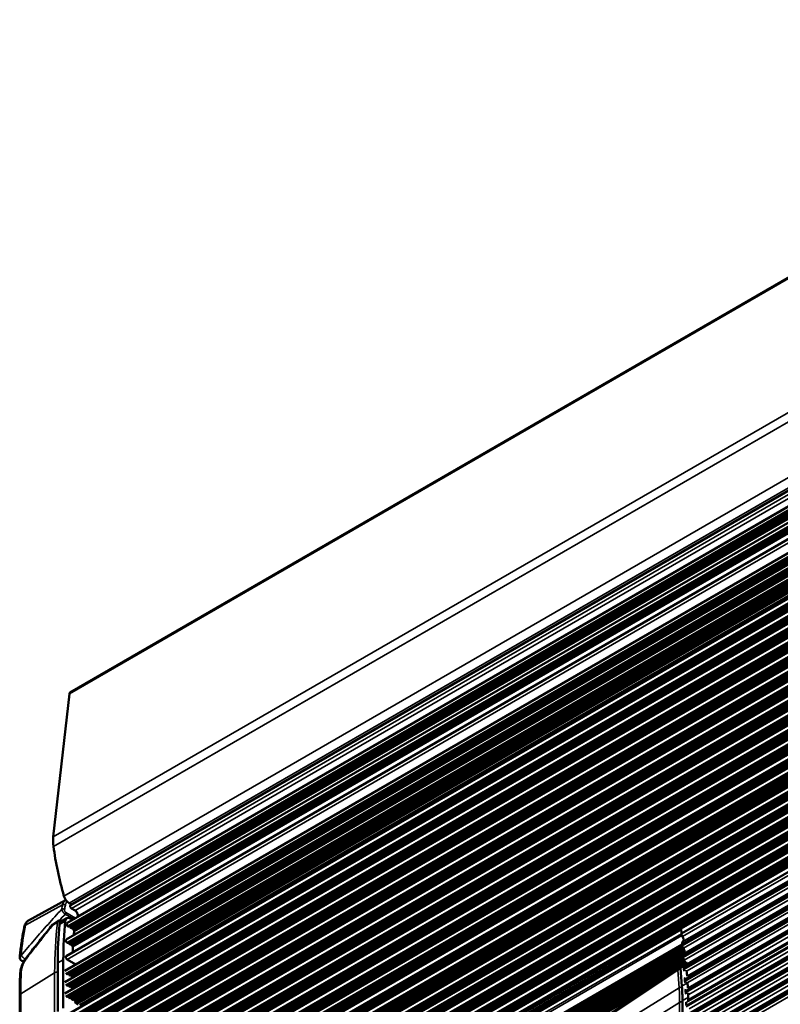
# Paper-space layout 'Sheet_1' of a CAD drawing. Header units: millimetres. Extents: x 0 to 118, y 0 to 118.
# Tile 11 of 206: x 12 to 20, y 22 to 32. Entities that reach past the tile are written whole.
import ezdxf

# ---------------------------------------------------------------- set-up
doc = ezdxf.new("R2010")
doc.units = ezdxf.units.MM
doc.layers.add('Visible (ANSI)', color=7, linetype='Continuous', lineweight=50)
doc.layers.add('Visible Narrow (ANSI)', color=7, linetype='Continuous', lineweight=35)

psp = doc.layouts.new('Sheet_1')

# ---------------------------------------------------------------- linework, layer by layer
at = {"layer": 'Visible (ANSI)'}
for p, q in [((12.68423, 25.01091), (39.99414, 40.7783)), ((12.68753, 22.90312), (39.98486, 38.66324)), ((12.65148, 22.72464), (39.95953, 38.49095)), ((39.95509, 38.4499), (12.66105, 22.69168)), ((39.95359, 38.43475), (12.6783, 22.68735)), ((39.95053, 38.40083), (12.70613, 22.67127)), ((12.71669, 22.65956), (39.94901, 38.3821)), ((12.64285, 22.56182), (39.94504, 38.32475)), ((39.94282, 38.28311), (12.65411, 22.52796)), ((12.67121, 22.5223), (39.94211, 38.26716)), ((12.68558, 22.514), (39.94144, 38.25018)), ((12.64285, 22.39723), (39.9393, 38.15685)), ((12.7028, 22.49977), (39.94062, 38.22553)), ((39.93915, 38.0185), (12.63055, 22.25188)), ((12.64065, 22.2184), (39.93915, 37.97919)), ((12.63055, 22.13937), (39.93915, 37.90599)), ((12.64051, 22.10601), (39.93915, 37.86689)), ((12.65027, 22.10475), (39.93915, 37.85999)), ((12.6947, 22.18685), (39.93915, 37.91644)), ((39.93915, 37.79348), (12.63055, 22.02686)), ((12.64065, 21.99338), (39.93915, 37.75417)), ((39.93915, 37.80393), (12.6947, 22.07434)), ((39.94066, 37.57), (12.64579, 21.8113)), ((12.74571, 21.92644), (39.93924, 37.62663)), ((39.94883, 37.4509), (12.65933, 21.6953)), ((39.96056, 37.33555), (12.66905, 21.57879)), ((39.97401, 37.20351), (12.68183, 21.44637)), ((39.98793, 37.06692), (12.69572, 21.30976)), ((40.00184, 36.93033), (12.70961, 21.17316)), ((40.01573, 36.79405), (12.72323, 21.03672)), ((40.02961, 36.65776), (12.73684, 20.90027)), ((40.04351, 36.5214), (12.75039, 20.76371)), ((40.05738, 36.38519), (12.76407, 20.62739)), ((40.07127, 36.2489), (12.77769, 20.49095)), ((40.08537, 36.11049), (12.79325, 20.35338)), ((40.09821, 35.98452), (12.80437, 20.22641)), ((40.11624, 35.80754), (12.82212, 20.04927)), ((40.12839, 35.68824), (12.83407, 19.92986)), ((40.14055, 35.56894), (12.84603, 19.81044)), ((40.15444, 35.43259), (12.85971, 19.67396)), ((40.1666, 35.31328), (12.87167, 19.55455)), ((40.17912, 35.19419), (12.88363, 19.43513)), ((18.74062, 22.62074), (34.33038, 31.62149)), ((34.3371, 31.69358), (18.74734, 22.69283)), ((18.74911, 22.50375), (34.33887, 31.5045)), ((18.7576, 22.38677), (34.34736, 31.38752)), ((18.7661, 22.26978), (34.35585, 31.27053)), ((18.77459, 22.1528), (34.36434, 31.15355)), ((34.35746, 30.94006), (18.81462, 21.9664)), ((34.35746, 30.80041), (18.81483, 21.82687)), ((34.35746, 30.6879), (18.81483, 21.71436)), ((34.35746, 30.57539), (18.81483, 21.60185)), ((34.35746, 30.46288), (18.81483, 21.48934)), ((12.67628, 24.99669), (12.51563, 23.57868)), ((12.63732, 22.95167), (12.27125, 22.75063)), ((12.69718, 22.90869), (12.67282, 22.92275)), ((12.73148, 22.85031), (12.69738, 22.87)), ((12.51492, 22.71474), (12.56507, 22.74761)), ((12.65028, 22.77277), (12.5946, 22.74062)), ((12.60634, 22.74878), (12.60753, 22.74809)), ((12.68965, 22.76887), (12.70887, 22.75777)), ((12.67147, 22.6912), (12.66105, 22.69168)), ((12.68306, 22.68206), (12.6783, 22.68735)), ((12.69931, 22.67513), (12.6947, 22.67534)), ((12.71669, 22.65956), (12.70613, 22.67127)), ((18.73871, 22.68131), (12.97555, 19.35395)), ((18.73728, 22.66673), (18.74062, 22.62074)), ((12.66169, 22.52864), (12.65411, 22.52796)), ((12.7028, 22.49977), (12.6951, 22.50935)), ((12.70837, 22.49012), (12.70837, 22.43506)), ((18.74846, 22.51267), (13.02561, 19.20858)), ((18.76002, 22.47555), (13.06965, 19.19021)), ((18.77119, 22.44981), (13.06982, 19.15812)), ((13.07012, 19.22062), (18.74968, 22.49972)), ((18.75622, 22.48174), (13.07641, 19.20249)), ((18.76941, 22.45699), (13.07658, 19.17023)), ((18.74911, 22.50375), (18.74787, 22.5209)), ((12.20339, 22.3508), (12.22219, 22.33995)), ((12.615, 21.88246), (12.615, 22.36193)), ((12.65269, 22.36411), (12.73882, 22.31439)), ((18.75632, 22.40888), (13.06998, 19.12588)), ((18.75922, 22.37822), (13.07015, 19.09364)), ((18.77197, 22.35325), (13.07032, 19.06139)), ((18.75864, 22.41843), (13.07674, 19.13798)), ((18.75774, 22.38556), (13.07691, 19.10574)), ((18.76808, 22.3592), (13.07707, 19.07349)), ((18.7576, 22.38677), (18.75636, 22.40391)), ((12.55932, 21.85031), (12.55932, 22.32978)), ((12.77282, 22.29476), (12.77283, 22.29475)), ((18.78035, 22.32575), (13.07048, 19.02915)), ((18.77956, 22.33349), (13.07724, 19.04125)), ((17.9826, 21.79457), (18.71194, 22.27959)), ((18.73277, 22.27786), (18.7457, 22.09968)), ((18.74081, 22.29874), (18.79649, 22.33089)), ((18.7661, 22.26978), (18.76485, 22.28693)), ((18.79656, 22.19813), (18.79206, 22.26021)), ((18.51285, 22.14719), (13.0774, 19.00904)), ((18.77459, 22.1528), (18.77334, 22.16994)), ((19.0525, 22.1925), (19.05246, 22.19252)), ((18.41672, 22.08327), (13.07065, 18.99671)), ((18.80138, 22.13182), (18.80055, 22.14322)), ((19.14121, 22.14128), (19.14121, 22.14128)), ((12.18264, 22.00956), (12.18264, 21.53405)), ((18.751, 21.95654), (18.751, 20.03602)), ((18.80668, 21.98868), (18.80668, 21.95221)), ((18.80668, 21.94814), (18.80668, 21.94814))]:
    psp.add_line(p, q, dxfattribs=at)
for centre, start, end in [((12.58665, 22.71468), 60, 123.244471), ((12.5365, 22.68181), 123.245099, 141.072325), ((12.22307, 22.3849), 174.629778, 240), ((18.73374, 22.24681), 90.92677, 123.624668)]:
    psp.add_arc(centre, 0.03937, start, end, dxfattribs=at)
for centre, major_axis, ratio, start_param, end_param in [((12.70391, 24.97682), (-0.01969, 0.0341), 0.5773503, 0, 0.6632251), ((12.79195, 23.37998), (0.19685, -0.34095), 0.5773503, 3.8048178, 4.092738), ((14.35594, 22.77911), (1.31813, -2.28306), 0.5773503, 4.092738, 4.3014574), ((12.67282, 22.98704), (0.03937, -0.06819), 0.5773503, 4.3014574, 5.4977871), ((12.69738, 22.88607), (-0.00984, 0.01705), 0.5773503, 0, 2.3561945), ((12.73148, 22.81816), (0.01969, -0.0341), 0.5773503, 0.5079386, 2.3561945), ((12.63397, 22.67243), (-0.03937, 0.06819), 0.5773503, 0, 0.6719474), ((15.6216, 20.62607), (-2.12598, 3.68231), 0.5773503, 0.6719474, 0.7853982), ((12.68965, 22.70458), (-0.03937, 0.06819), 0.5773503, 5.4977871, 6.9551327), ((14.20406, 21.48369), (1.06299, -1.84116), 0.5773503, 3.6495312, 3.6558741), ((12.5365, 22.68181), (-0.03063, 0.02474), 0.1459538, 6.2831695, 6.2831896), ((15.56592, 20.59393), (2.12598, -3.68231), 0.5773503, 3.8135401, 3.9269908), ((12.66132, 22.70759), (-0.00984, 0.01705), 0.5773503, 0, 2.3366085), ((12.67496, 22.68043), (-0.00591, 0.01023), 0.5773503, 5.087314, 5.9294064), ((12.68888, 22.6933), (0.00984, -0.01705), 0.5773503, 5.0661679, 5.9294064), ((12.7028, 22.66435), (-0.00591, 0.01023), 0.5773503, 5.087314, 5.9294064), ((12.71285, 22.64971), (0.00787, -0.01364), 0.5773503, 0.6100493, 2.0037754), ((14.20406, 21.48369), (1.06299, -1.84116), 0.5773503, 3.7516419, 3.774431), ((18.77195, 22.65021), (-0.02461, 0.04262), 0.5773503, 0, 0.8726646), ((12.65269, 22.54477), (-0.00984, 0.01705), 0.5773503, 0, 2.4581938), ((18.76826, 22.60856), (0.01969, -0.0341), 0.5773503, 4.0450486, 4.8692557), ((18.7756, 22.50769), (-0.01969, 0.0341), 0.5773503, 0.0179803, 0.8726646), ((18.73553, 22.57546), (0.01969, -0.0341), 0.5773503, 0.0179803, 1.7276631), ((12.66586, 22.51788), (-0.00591, 0.01023), 0.5773503, 4.8150618, 6.0213859), ((12.67839, 22.53199), (0.00984, -0.01705), 0.5773503, 4.9591305, 6.0410742), ((12.69092, 22.50341), (-0.00591, 0.01023), 0.5773503, 4.9741884, 6.1805259), ((12.7028, 22.49334), (0.00394, -0.00682), 0.5773503, 0.7853982, 2.3561945), ((18.77676, 22.49158), (0.01969, -0.0341), 0.5773503, 4.0450486, 4.8692557), ((18.74402, 22.45847), (0.01969, -0.0341), 0.5773503, 0.0179803, 1.7276631), ((12.65269, 22.38019), (-0.00984, 0.01705), 0.5773503, 0, 2.3561945), ((18.78409, 22.3907), (-0.01969, 0.0341), 0.5773503, 0.0179803, 0.8726646), ((18.78525, 22.37459), (0.01969, -0.0341), 0.5773503, 4.0450486, 4.8692557), ((18.75251, 22.34149), (0.01969, -0.0341), 0.5773503, 0.6571915, 1.7276631), ((18.7605, 22.26465), (-0.01969, 0.0341), 0.5773503, 0, 0.8726646), ((18.79258, 22.27372), (-0.01969, 0.0341), 0.5773503, 0.2281463, 0.8726646), ((18.79374, 22.25761), (0.01969, -0.0341), 0.5773503, 4.0450486, 4.6338271), ((18.81618, 22.29679), (-0.01969, 0.0341), 0.5773503, 6.1381228, 6.9811968), ((12.22728, 22.2263), (-0.03932, 0.00194), 0.6084202, 6.2831571, 6.2831733), ((18.80108, 22.15673), (-0.01969, 0.0341), 0.5773503, 0.2539116, 0.8726646), ((18.80223, 22.14063), (0.01969, -0.0341), 0.5773503, 4.0450486, 4.6338271), ((17.35905, 22.76017), (0.98425, -1.70477), 0.5773503, 0.7853982, 0.8726646), ((18.80957, 22.03975), (-0.01969, 0.0341), 0.5773503, 0.2967223, 0.8726231), ((17.39525, 22.71269), (0.98425, -1.70477), 0.5773503, 0.8635075, 0.8731252), ((17.41473, 22.79232), (-0.98425, 1.70477), 0.5773503, 3.9832225, 4.0142573), ((17.41473, 22.79232), (-0.98425, 1.70477), 0.5773503, 3.9647924, 3.964821), ((18.81072, 22.02364), (0.01969, -0.0341), 0.5773503, 4.0129704, 4.4548609), ((17.41473, 22.79232), (-0.98425, 1.70477), 0.5773503, 3.9269908, 3.9541263), ((12.74616, 21.95832), (0.01969, -0.0341), 0.5773503, 4.800384, 6.0947772), ((18.81482, 21.92106), (0.01969, -0.0341), 0.5773503, 3.8039116, 3.938117), ((17.39525, 22.71269), (-0.98425, 1.70477), 0.5773503, 3.9269908, 3.9441636)]:
    psp.add_ellipse(centre, major_axis=major_axis, ratio=ratio, start_param=start_param, end_param=end_param, dxfattribs=at)
psp.add_open_spline([(12.63732, 22.95167), (12.63837, 22.95225), (12.63944, 22.9528), (12.64053, 22.95332)], degree=3, dxfattribs=at)
for points, knots in [([(12.22843, 22.6889), (12.22945, 22.69382), (12.23078, 22.69868), (12.23416, 22.7082), (12.2362, 22.71286), (12.24109, 22.72186), (12.24393, 22.7262), (12.25044, 22.73435), (12.2541, 22.73816), (12.26217, 22.74502), (12.26658, 22.74807), (12.27125, 22.75063)], [3.35193142, 3.35193142, 3.35193142, 3.35193142, 3.46941188, 3.46941188, 3.58689234, 3.58689234, 3.7043728, 3.7043728, 3.82185326, 3.82185326, 3.93933373, 3.93933373, 3.93933373, 3.93933373]), ([(12.22843, 22.6889), (12.22444, 22.66964), (12.22066, 22.65022), (12.2135, 22.61108), (12.21012, 22.59135), (12.20377, 22.55159), (12.2008, 22.53156), (12.19526, 22.4912), (12.1927, 22.47087), (12.18798, 22.42994), (12.18583, 22.40933), (12.18388, 22.38858)], [2.93125389, 2.93125389, 2.93125389, 2.93125389, 2.95280234, 2.95280234, 2.97435078, 2.97435078, 2.99589923, 2.99589923, 3.01744767, 3.01744767, 3.03899612, 3.03899612, 3.03899612, 3.03899612]), ([(12.25153, 22.38481), (12.26824, 22.40641), (12.285, 22.42798), (12.31863, 22.47105), (12.33549, 22.49256), (12.3693, 22.53552), (12.38626, 22.55697), (12.42027, 22.59981), (12.43732, 22.6212), (12.47153, 22.66392), (12.48867, 22.68525), (12.50587, 22.70654)], [0.015667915, 0.015667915, 0.015667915, 0.015667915, 0.020733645, 0.020733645, 0.025799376, 0.025799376, 0.030865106, 0.030865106, 0.035930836, 0.035930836, 0.040996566, 0.040996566, 0.040996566, 0.040996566]), ([(12.18796, 22.22824), (12.18891, 22.24756), (12.19302, 22.26811), (12.20618, 22.3081), (12.21522, 22.32805), (12.23367, 22.36003), (12.24229, 22.37286), (12.25153, 22.38481)], [0, 0, 0, 0, 0.17208259, 0.17208259, 0.33754499, 0.33754499, 0.45379171, 0.45379171, 0.45379171, 0.45379171]), ([(12.18796, 22.22824), (12.18725, 22.21388), (12.18661, 22.19947), (12.18548, 22.17056), (12.18498, 22.15607), (12.18413, 22.12699), (12.18377, 22.11241), (12.18321, 22.08317), (12.18299, 22.0685), (12.18271, 22.03909), (12.18264, 22.02435), (12.18264, 22.00956)], [1.515420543, 1.515420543, 1.515420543, 1.515420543, 1.5264957, 1.5264957, 1.537570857, 1.537570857, 1.548646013, 1.548646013, 1.55972117, 1.55972117, 1.570796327, 1.570796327, 1.570796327, 1.570796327])]:
    psp.add_open_spline(points, degree=3, knots=knots, dxfattribs=at)
at = {"layer": 'Visible Narrow (ANSI)'}
for p, q in [((39.98619, 40.76407), (12.67628, 24.99669)), ((12.51563, 23.57868), (39.82555, 39.34607)), ((12.51737, 23.48547), (39.82729, 39.25285)), ((12.62101, 22.99344), (39.93092, 38.76083)), ((39.98274, 38.69014), (12.67282, 22.92275)), ((39.97747, 38.62017), (12.69738, 22.87)), ((12.73148, 22.85031), (39.97077, 38.57692)), ((12.67147, 22.6912), (39.9544, 38.44301)), ((39.96048, 38.49911), (12.75826, 22.7939)), ((12.68306, 22.68206), (39.95279, 38.42625)), ((39.9515, 38.41206), (12.6947, 22.67534)), ((12.69931, 22.67513), (39.95124, 38.40904)), ((39.94726, 38.3586), (12.72381, 22.64114)), ((12.66169, 22.52864), (39.94264, 38.27931)), ((39.94108, 38.23983), (12.6951, 22.50935)), ((39.94026, 38.21247), (12.70837, 22.49012)), ((39.93915, 38.11796), (12.65269, 22.36411)), ((12.65042, 22.21733), (39.93915, 37.97248)), ((39.93915, 37.96625), (12.65679, 22.21477)), ((12.66567, 22.20449), (39.93915, 37.95083)), ((39.93915, 37.85374), (12.65679, 22.10226)), ((39.93915, 37.94511), (12.67059, 22.2016)), ((12.67968, 22.20141), (39.93915, 37.93968)), ((39.93915, 37.93396), (12.68459, 22.19854)), ((12.66567, 22.09198), (39.93915, 37.83832)), ((39.93915, 37.8326), (12.67059, 22.08909)), ((12.67968, 22.0889), (39.93915, 37.82717)), ((39.93915, 37.82145), (12.68459, 22.08603)), ((12.65042, 21.99231), (39.93915, 37.74746)), ((39.93915, 37.74123), (12.65679, 21.98975)), ((12.66567, 21.97947), (39.93915, 37.72581)), ((39.93915, 37.72009), (12.67059, 21.97658)), ((12.67968, 21.97639), (39.93915, 37.71466)), ((39.93915, 37.70894), (12.68459, 21.97352)), ((12.69352, 21.96319), (39.93915, 37.69346)), ((39.93915, 37.68775), (12.69842, 21.96032)), ((12.70756, 21.96011), (39.93915, 37.68228)), ((39.93915, 37.67655), (12.71247, 21.95722)), ((12.72135, 21.94694), (39.93915, 37.66114)), ((39.93915, 37.65542), (12.72626, 21.94405)), ((12.73038, 21.94095), (39.93915, 37.64994)), ((39.93915, 37.64427), (12.73345, 21.93705)), ((12.77515, 21.915), (39.93974, 37.59848)), ((12.7822, 21.90872), (39.94002, 37.58829)), ((39.94287, 37.52614), (12.66366, 21.77649)), ((12.66625, 21.7771), (39.94292, 37.52529)), ((39.94329, 37.51941), (12.67196, 21.7743)), ((12.68085, 21.76401), (39.9443, 37.50457)), ((39.9447, 37.49908), (12.68577, 21.76112)), ((12.69485, 21.76094), (39.9451, 37.49387)), ((39.94552, 37.48841), (12.69976, 21.75806)), ((12.7087, 21.74774), (39.94675, 37.47363)), ((39.94722, 37.4682), (12.7136, 21.74486)), ((12.72273, 21.74465), (39.94769, 37.46299)), ((39.95315, 37.40826), (12.6772, 21.66049)), ((12.6798, 21.66111), (39.95323, 37.40743)), ((39.95382, 37.40167), (12.68551, 21.6583)), ((12.69439, 21.64802), (39.9553, 37.38711)), ((39.95585, 37.3817), (12.69931, 21.64513)), ((12.7084, 21.64494), (39.95638, 37.37657)), ((39.95693, 37.37118), (12.71331, 21.64206)), ((39.94819, 37.45756), (12.72764, 21.74177)), ((39.9649, 37.29293), (12.68692, 21.54398)), ((12.68951, 21.5446), (39.96498, 37.29209)), ((39.96557, 37.28633), (12.69523, 21.54179)), ((12.70411, 21.5315), (39.96705, 37.27177)), ((39.96761, 37.26636), (12.70903, 21.52862)), ((12.72224, 21.63174), (39.95842, 37.35655)), ((39.95897, 37.35116), (12.72714, 21.62886)), ((12.73628, 21.62866), (39.95949, 37.34599)), ((39.96004, 37.34059), (12.74119, 21.62577)), ((12.71811, 21.52843), (39.96813, 37.26123)), ((39.96868, 37.25584), (12.72302, 21.52555)), ((12.73196, 21.51523), (39.97017, 37.24122)), ((39.97072, 37.23583), (12.73686, 21.51235)), ((12.74599, 21.51215), (39.97124, 37.23065)), ((39.97179, 37.22525), (12.7509, 21.50926)), ((12.75979, 21.49897), (39.97328, 37.21069)), ((39.97383, 37.20528), (12.7647, 21.49609)), ((39.97835, 37.16089), (12.6997, 21.41155)), ((12.70229, 21.41217), (39.97844, 37.16006)), ((39.97902, 37.1543), (12.70801, 21.40937)), ((12.71689, 21.39908), (39.98051, 37.13974)), ((39.98106, 37.13433), (12.72181, 21.39619)), ((12.73089, 21.39601), (39.98158, 37.1292)), ((39.98213, 37.1238), (12.7358, 21.39313)), ((12.74474, 21.38281), (39.98362, 37.10918)), ((39.98417, 37.10379), (12.74964, 21.37993)), ((12.75877, 21.37972), (39.9847, 37.09862)), ((39.98525, 37.09321), (12.76368, 21.37683)), ((12.77257, 21.36655), (39.98673, 37.07865)), ((39.98728, 37.07325), (12.77748, 21.36366)), ((39.99227, 37.0243), (12.71359, 21.27495)), ((12.71619, 21.27557), (39.99235, 37.02347)), ((39.99294, 37.01771), (12.7219, 21.27276)), ((12.73078, 21.26248), (39.99442, 37.00315)), ((39.99497, 36.99774), (12.7357, 21.25959)), ((12.74479, 21.2594), (39.9955, 36.99261)), ((39.99605, 36.98721), (12.7497, 21.25653)), ((12.75863, 21.2462), (39.99754, 36.97259)), ((12.78661, 21.36346), (39.98781, 37.06807)), ((40.00618, 36.88771), (12.72748, 21.13835)), ((12.73008, 21.13896), (40.00627, 36.88688)), ((40.00686, 36.88112), (12.73579, 21.13616)), ((39.99809, 36.9672), (12.76353, 21.24332)), ((12.77267, 21.24312), (39.99861, 36.96203)), ((39.99916, 36.95662), (12.77758, 21.24023)), ((12.78646, 21.22994), (40.00065, 36.94206)), ((40.0012, 36.93666), (12.79137, 21.22706)), ((12.8005, 21.22685), (40.00172, 36.93148)), ((12.74468, 21.12587), (40.00834, 36.86656)), ((40.00889, 36.86115), (12.7496, 21.12299)), ((12.75868, 21.1228), (40.00941, 36.85602)), ((40.00996, 36.85062), (12.76359, 21.11992)), ((12.77252, 21.1096), (40.01145, 36.836)), ((40.012, 36.83061), (12.77743, 21.10672)), ((12.78656, 21.10651), (40.01253, 36.82544)), ((40.01308, 36.82003), (12.79147, 21.10363)), ((12.80036, 21.09334), (40.01456, 36.80547)), ((40.01511, 36.80007), (12.80527, 21.09046)), ((12.8144, 21.09025), (40.01564, 36.79489)), ((40.02007, 36.75143), (12.7411, 21.0019)), ((12.74369, 21.00252), (40.02015, 36.75059)), ((40.02074, 36.74483), (12.74941, 20.99972)), ((12.75829, 20.98943), (40.02223, 36.73027)), ((40.02278, 36.72486), (12.76321, 20.98654)), ((12.77229, 20.98636), (40.0233, 36.71973)), ((40.02385, 36.71434), (12.7772, 20.98348)), ((12.78614, 20.97316), (40.02534, 36.69972)), ((40.02589, 36.69432), (12.79104, 20.97028)), ((12.80017, 20.97007), (40.02641, 36.68915)), ((40.02697, 36.68375), (12.80508, 20.96719)), ((40.03396, 36.61514), (12.75471, 20.86546)), ((12.75731, 20.86608), (40.03404, 36.61431)), ((40.03463, 36.60854), (12.76302, 20.86327)), ((12.77191, 20.85299), (40.03611, 36.59398)), ((40.03666, 36.58858), (12.77682, 20.8501)), ((12.78591, 20.84991), (40.03718, 36.58345)), ((12.81397, 20.9569), (40.02845, 36.66919)), ((40.029, 36.66378), (12.81888, 20.95401)), ((12.82801, 20.95381), (40.02953, 36.65861)), ((40.03773, 36.57805), (12.79082, 20.84704)), ((12.79975, 20.83671), (40.03922, 36.56343)), ((40.03977, 36.55804), (12.80466, 20.83384)), ((12.81379, 20.83363), (40.0403, 36.55286)), ((40.04085, 36.54746), (12.8187, 20.83074)), ((12.82758, 20.82046), (40.04233, 36.5329)), ((40.04289, 36.5275), (12.8325, 20.81757)), ((12.84163, 20.81736), (40.04341, 36.52232)), ((40.04785, 36.47878), (12.76827, 20.7289)), ((12.77085, 20.72952), (40.04793, 36.47795)), ((40.04852, 36.47218), (12.77657, 20.72671)), ((12.78545, 20.71643), (40.05, 36.45763)), ((40.05055, 36.45223), (12.79037, 20.71355)), ((12.79945, 20.71336), (40.05108, 36.4471)), ((40.05163, 36.4417), (12.80436, 20.71049)), ((12.81329, 20.70016), (40.05312, 36.42708)), ((40.05366, 36.42169), (12.8182, 20.69729)), ((12.82733, 20.69708), (40.05419, 36.41652)), ((40.05474, 36.41112), (12.83224, 20.6942)), ((12.84112, 20.68391), (40.05623, 36.39656)), ((40.05678, 36.39116), (12.84604, 20.68103)), ((12.85517, 20.68082), (40.0573, 36.38598)), ((40.06173, 36.34257), (12.78194, 20.59258)), ((12.78454, 20.59319), (40.06181, 36.34174)), ((40.0624, 36.33597), (12.79025, 20.59039)), ((12.79914, 20.5801), (40.06388, 36.32141)), ((40.06443, 36.316), (12.80405, 20.57722)), ((12.81314, 20.57703), (40.06496, 36.31087)), ((40.06551, 36.30548), (12.81805, 20.57415)), ((12.82698, 20.56383), (40.067, 36.29086)), ((40.07561, 36.20628), (12.79556, 20.45613)), ((12.79815, 20.45675), (40.0757, 36.20545)), ((40.07628, 36.19969), (12.80386, 20.45395)), ((40.06754, 36.28547), (12.83189, 20.56095)), ((12.84102, 20.56074), (40.06807, 36.28029)), ((40.06862, 36.27489), (12.84593, 20.55786)), ((12.85481, 20.54757), (40.07011, 36.26033)), ((40.07066, 36.25492), (12.85972, 20.54469)), ((12.86886, 20.54448), (40.07118, 36.24975)), ((12.81275, 20.44366), (40.07777, 36.18513)), ((40.07832, 36.17972), (12.81767, 20.44077)), ((12.82675, 20.44059), (40.07884, 36.17459)), ((40.07939, 36.16919), (12.83166, 20.43771)), ((12.8406, 20.42739), (40.08088, 36.15457)), ((40.08143, 36.14918), (12.8455, 20.42451)), ((12.85463, 20.4243), (40.08196, 36.14401)), ((40.08251, 36.1386), (12.85954, 20.42142)), ((12.86843, 20.41113), (40.08399, 36.12404)), ((40.08454, 36.11864), (12.87334, 20.40824)), ((12.88247, 20.40804), (40.08507, 36.11346)), ((40.08971, 36.06787), (12.81112, 20.31857)), ((12.81372, 20.31918), (40.0898, 36.06704)), ((40.09039, 36.06127), (12.81943, 20.31638)), ((12.82831, 20.30609), (40.09187, 36.04671)), ((40.09242, 36.04131), (12.83323, 20.30321)), ((12.84232, 20.30302), (40.09294, 36.03618)), ((40.09349, 36.03078), (12.84723, 20.30014)), ((12.85616, 20.28982), (40.09498, 36.01616)), ((40.09553, 36.01077), (12.86106, 20.28694)), ((12.87019, 20.28673), (40.09606, 36.00559)), ((40.09661, 36.00019), (12.87511, 20.28385)), ((40.10255, 35.94189), (12.82224, 20.1916)), ((12.82484, 20.19222), (40.10263, 35.94106)), ((40.10322, 35.9353), (12.83055, 20.18941)), ((12.83943, 20.17913), (40.1047, 35.92074)), ((40.10526, 35.91533), (12.84435, 20.17624)), ((12.85343, 20.17605), (40.10578, 35.9102)), ((40.10633, 35.90481), (12.85835, 20.17318)), ((12.88399, 20.27356), (40.09809, 35.98563)), ((12.86728, 20.16285), (40.10782, 35.89019)), ((40.10837, 35.88479), (12.87218, 20.15998)), ((12.88131, 20.15977), (40.10889, 35.87962)), ((40.10944, 35.87422), (12.88623, 20.15688)), ((12.89511, 20.1466), (40.11093, 35.85966)), ((40.11148, 35.85425), (12.90002, 20.14371)), ((12.90915, 20.1435), (40.11201, 35.84908)), ((40.11255, 35.84372), (12.91403, 20.14065)), ((12.92311, 20.13022), (40.11406, 35.82892)), ((40.11461, 35.82355), (12.92802, 20.12737)), ((12.93696, 20.12724), (40.11512, 35.81855)), ((40.11566, 35.81318), (12.94187, 20.12438)), ((40.12058, 35.76491), (12.83999, 20.01446)), ((12.84258, 20.01507), (40.12067, 35.76408)), ((40.12125, 35.75832), (12.84829, 20.01227)), ((12.85718, 20.00198), (40.12274, 35.74376)), ((40.12329, 35.73835), (12.8621, 19.9991)), ((12.87118, 19.99891), (40.12381, 35.73322)), ((40.12436, 35.72782), (12.87609, 19.99603)), ((12.88503, 19.98571), (40.12585, 35.7132)), ((40.1264, 35.70781), (12.88993, 19.98283)), ((40.13274, 35.64562), (12.85194, 19.89504)), ((12.85454, 19.89566), (40.13282, 35.64479)), ((40.13341, 35.63902), (12.86025, 19.89286)), ((12.86913, 19.88257), (40.13489, 35.62446)), ((40.13544, 35.61906), (12.87405, 19.87968)), ((12.88313, 19.8795), (40.13596, 35.61393)), ((40.13651, 35.60853), (12.88805, 19.87662)), ((12.89906, 19.98262), (40.12693, 35.70264)), ((40.12748, 35.69723), (12.90397, 19.97974)), ((40.14489, 35.52631), (12.8639, 19.77563)), ((12.8665, 19.77625), (40.14498, 35.52548)), ((40.14556, 35.51972), (12.87221, 19.77344)), ((12.89698, 19.8663), (40.138, 35.59391)), ((40.13855, 35.58852), (12.90188, 19.86342)), ((12.91101, 19.86321), (40.13908, 35.58334)), ((40.13963, 35.57794), (12.91593, 19.86033)), ((12.8811, 19.76315), (40.14705, 35.50516)), ((40.1476, 35.49975), (12.88602, 19.76027)), ((12.8951, 19.76008), (40.14812, 35.49462)), ((40.14867, 35.48922), (12.90001, 19.7572)), ((12.90894, 19.74688), (40.15016, 35.4746)), ((40.15071, 35.46921), (12.91385, 19.744)), ((12.92298, 19.7438), (40.15124, 35.46404)), ((40.15179, 35.45863), (12.92789, 19.74091)), ((12.93677, 19.73062), (40.15327, 35.44407)), ((40.15382, 35.43867), (12.94169, 19.72774)), ((12.95082, 19.72753), (40.15435, 35.4335)), ((40.15878, 35.38996), (12.87758, 19.63915)), ((12.88017, 19.63977), (40.15887, 35.38913)), ((40.15946, 35.38337), (12.88588, 19.63696)), ((12.89477, 19.62668), (40.16094, 35.36881)), ((40.16149, 35.3634), (12.89969, 19.62379)), ((12.90877, 19.6236), (40.16201, 35.35827)), ((40.16256, 35.35287), (12.91368, 19.62073)), ((12.92262, 19.6104), (40.16405, 35.33825)), ((40.1646, 35.33286), (12.92752, 19.60753)), ((12.93665, 19.60732), (40.16513, 35.32769)), ((40.16568, 35.32228), (12.94156, 19.60443)), ((40.17094, 35.27066), (12.88954, 19.51974)), ((12.89214, 19.52035), (40.17102, 35.26983)), ((40.17161, 35.26406), (12.89785, 19.51755)), ((12.90673, 19.50726), (40.17309, 35.2495)), ((40.17364, 35.24409), (12.91165, 19.50438)), ((12.92073, 19.50419), (40.17417, 35.23896)), ((40.17472, 35.23357), (12.92565, 19.50131)), ((12.93458, 19.49099), (40.17629, 35.21899)), ((40.18401, 35.15188), (12.9015, 19.40032)), ((12.9041, 19.40094), (40.1841, 35.15105)), ((40.18476, 35.14533), (12.90981, 19.39813)), ((12.9187, 19.38784), (40.18643, 35.13088)), ((40.18705, 35.12551), (12.92362, 19.38496)), ((12.9327, 19.38477), (40.18764, 35.12042)), ((40.17689, 35.21363), (12.93948, 19.48811)), ((12.94861, 19.4879), (40.17747, 35.20849)), ((40.17809, 35.20313), (12.95353, 19.48502)), ((40.18826, 35.11506), (12.93761, 19.38189)), ((12.94654, 19.37157), (40.18994, 35.10055)), ((40.19055, 35.0952), (12.95145, 19.36869)), ((12.96058, 19.36849), (40.19115, 35.09006)), ((40.19177, 35.0847), (12.96549, 19.3656)), ((34.32704, 31.66748), (18.73728, 22.66673)), ((34.33762, 31.52165), (18.74787, 22.5209)), ((18.7519, 22.59201), (34.34165, 31.59276)), ((18.75556, 22.54157), (34.34532, 31.54232)), ((18.76039, 22.47503), (34.35014, 31.47578)), ((18.76406, 22.42459), (34.35381, 31.42534)), ((34.34611, 31.40466), (18.75636, 22.40391)), ((18.76888, 22.35804), (34.35864, 31.35879)), ((34.35461, 31.28768), (18.76485, 22.28693)), ((18.79204, 22.31886), (34.33935, 31.2951)), ((18.79686, 22.25231), (34.34358, 31.22821)), ((34.3631, 31.17069), (18.77334, 22.16994)), ((18.80053, 22.20187), (34.34725, 31.17777)), ((18.78184, 22.05296), (34.37159, 31.05371)), ((18.78296, 22.03691), (34.37271, 31.03766)), ((18.80535, 22.13532), (34.35208, 31.11123)), ((18.80902, 22.08489), (34.35516, 31.06046)), ((18.78698, 21.93677), (34.37674, 30.93752)), ((18.81384, 22.01834), (34.35728, 30.99235)), ((34.37694, 30.9098), (18.78719, 21.90905)), ((18.78719, 21.89403), (34.37694, 30.89478)), ((34.35746, 30.84854), (18.8161, 21.87573)), ((34.37694, 30.79834), (18.78719, 21.79759)), ((18.78719, 21.78152), (34.37694, 30.78227)), ((34.35746, 30.73603), (18.8161, 21.76322)), ((34.37694, 30.68584), (18.78719, 21.68509)), ((18.78719, 21.66901), (34.37694, 30.66976)), ((34.37694, 30.57333), (18.78719, 21.57258)), ((18.78719, 21.5565), (34.37694, 30.55725)), ((34.35746, 30.62352), (18.8161, 21.65071)), ((34.37694, 30.46082), (18.78719, 21.46007)), ((18.78719, 21.44399), (34.37694, 30.44474)), ((34.35746, 30.51101), (18.8161, 21.5382)), ((34.35746, 30.3985), (18.8161, 21.42569)), ((12.24025, 22.70363), (12.60808, 22.90735)), ((12.63929, 22.83078), (12.73731, 22.77419)), ((12.50794, 22.70131), (12.55809, 22.73419)), ((12.57865, 22.71165), (12.63433, 22.7438)), ((12.7193, 22.76379), (12.63294, 22.81365)), ((12.99645, 19.34188), (18.738, 22.65677)), ((12.9818, 19.27265), (18.74657, 22.60094)), ((18.74067, 22.62028), (13.00852, 19.31082)), ((18.74849, 22.51228), (13.07012, 19.23387)), ((12.23823, 22.3667), (12.23839, 22.3666)), ((12.615, 22.36193), (12.55932, 22.32978)), ((17.97571, 21.77443), (18.70505, 22.25945)), ((18.71789, 22.08257), (18.70505, 22.25945)), ((18.76549, 22.29675), (18.73277, 22.27786)), ((12.52905, 22.23299), (12.19322, 22.02507)), ((12.52905, 21.75748), (12.52905, 22.23299)), ((18.02753, 21.65777), (18.71789, 22.08257)), ((18.7457, 22.09968), (18.80138, 22.13182)), ((12.19322, 22.02507), (12.19322, 21.54955)), ((18.80668, 21.98868), (18.751, 21.95654)), ((18.72319, 21.93932), (18.07718, 21.53936)), ((18.72319, 20.01995), (18.72319, 21.93932))]:
    psp.add_line(p, q, dxfattribs=at)
for centre, major_axis, ratio, start_param, end_param in [((12.71033, 22.82311), (-0.07393, 0.12804), 0.5773503, 6.2708424, 6.8582447), ((12.724, 22.83101), (-0.06409, 0.111), 0.5773503, 0.1018227, 0.5750594), ((15.18783, 20.78196), (-1.86527, 3.23073), 0.5773503, 0.5750594, 0.5915364), ((12.61277, 22.8521), (0.01934, -0.00365), 0.6777615, 0.9030344, 2.4563759), ((12.62145, 22.89599), (0.01928, -0.00399), 0.6851713, 0.9151395, 2.4684825), ((15.2015, 20.78986), (-1.85542, 3.21369), 0.5773503, 0.5750594, 0.5915364), ((12.62537, 22.82275), (-0.00984, -0.01705), 0.5773503, 1.3613692, 2.3561945), ((12.34866, 22.61431), (-0.07839, 0.13578), 0.5773503, 6.2708424, 6.8582447), ((16.0079, 20.22448), (-2.45992, 4.2607), 0.5773503, 0.6560948, 0.7853982), ((12.58665, 22.71468), (-0.02158, 0.03293), 0.5742824, 6.2831833, 6.9061298), ((12.58665, 22.71468), (-0.03909, 0.00471), 0.646976, 4.6316688, 5.6062673), ((20.29304, 16.74942), (9.32812, 7.7688), 0.7986427, 1.7367392, 1.7435471), ((12.58665, 22.71468), (0.01969, 0.0341), 0.5773503, 6.2241628, 6.2831853), ((14.82616, 20.57315), (1.86973, -3.23847), 0.5773503, 3.7166521, 3.8243928), ((12.26698, 22.68092), (-0.03855, 0.00798), 0.6851713, 5.6100752, 6.2831853), ((12.5365, 22.68181), (-0.03063, 0.02473), 0.1459538, 0, 0.5041463), ((12.5365, 22.68181), (-0.02158, 0.03293), 0.5742824, 0, 0.6233441), ((12.22307, 22.3849), (-0.0392, 0.00368), 0.6334446, 5.5372311, 6.2831853), ((12.22307, 22.3849), (-0.03003, 0.02546), 0.1286229, 0.5580844, 2.2052723), ((12.22307, 22.3849), (-0.01969, -0.0341), 0.5773503, 0, 1.3613575), ((20.29304, 16.74942), (9.32812, 7.7688), 0.7986427, 1.7860458, 1.7861862), ((12.22728, 22.2263), (-0.03932, 0.00194), 0.6084202, 5.5619581, 6.2831691), ((15.65991, 20.02357), (2.45133, -4.24582), 0.5773503, 3.871615, 3.9269908), ((18.73374, 22.24681), (-0.0218, 0.03278), 0.578419, 0, 0.8354336), ((18.73374, 22.24681), (-0.03927, -0.00285), 0.5248339, 4.6799481, 5.4927072), ((12.55784, 22.21749), (-0.03937, 0), 0.5773503, 4.6747493, 5.5326937), ((18.74658, 22.06993), (0.03927, 0.00285), 0.5248339, 1.5388555, 2.3511145), ((17.33024, 22.74354), (-0.98496, 1.70601), 0.5773503, 3.9269908, 4.0142573), ((12.22201, 22.00956), (-0.03937, 0), 0.5773503, 5.5326937, 6.2831853), ((18.75199, 21.92382), (-0.03937, 0), 0.5773503, 4.7375153, 5.5326937)]:
    psp.add_ellipse(centre, major_axis=major_axis, ratio=ratio, start_param=start_param, end_param=end_param, dxfattribs=at)
for points, knots in [([(12.59936, 22.86322), (12.55376, 22.81348), (12.46304, 22.71317), (12.32853, 22.56023), (12.23991, 22.45665), (12.19587, 22.40446)], [0.00000012, 0.00000012, 0.00000012, 0.00000012, 0.33333333, 0.66666667, 1, 1, 1, 1]), ([(12.63294, 22.81365), (12.6321, 22.81422), (12.63124, 22.81484), (12.62951, 22.81616), (12.62863, 22.81686), (12.62689, 22.81833), (12.62603, 22.81909), (12.62498, 22.82005), (12.62479, 22.82023), (12.62437, 22.82062), (12.62414, 22.82084), (12.62313, 22.82181), (12.62235, 22.82258), (12.62078, 22.8242), (12.61999, 22.82506), (12.61846, 22.82675), (12.61773, 22.82758), (12.61696, 22.82851), (12.6169, 22.82857), (12.61624, 22.82936), (12.61563, 22.83011), (12.61432, 22.83178), (12.61361, 22.8327), (12.61222, 22.8346), (12.61153, 22.83556), (12.61067, 22.83682), (12.61048, 22.8371), (12.6096, 22.83841), (12.60894, 22.83944), (12.60794, 22.84107), (12.60758, 22.84167), (12.60641, 22.84368), (12.60564, 22.84508), (12.60419, 22.84793), (12.60351, 22.84937), (12.60251, 22.85169), (12.60214, 22.85259), (12.60157, 22.85408), (12.60136, 22.85469), (12.60077, 22.8564), (12.60044, 22.8575), (12.59989, 22.85964), (12.59968, 22.86069), (12.59946, 22.86222), (12.5994, 22.86272), (12.59936, 22.86322)], [0.00010335, 0.00010335, 0.00010335, 0.00010335, 0.05769177, 0.05769177, 0.11571756, 0.11571756, 0.17238975, 0.17238975, 0.18476962, 0.18476962, 0.2, 0.2, 0.25135696, 0.25135696, 0.30463884, 0.30463884, 0.35423427, 0.35423427, 0.35792071, 0.35792071, 0.4, 0.4, 0.45036314, 0.45036314, 0.50102841, 0.50102841, 0.51590064, 0.51590064, 0.56889273, 0.56889273, 0.6, 0.6, 0.67293489, 0.67293489, 0.75020495, 0.75020495, 0.8, 0.8, 0.83443475, 0.83443475, 0.89937667, 0.89937667, 0.96603535, 0.96603535, 0.99999979, 0.99999979, 0.99999979, 0.99999979]), ([(12.63929, 22.83078), (12.63818, 22.83142), (12.63708, 22.83224), (12.63602, 22.83321), (12.6357, 22.8335), (12.63539, 22.8338), (12.63507, 22.83412), (12.63446, 22.83475), (12.63386, 22.83544), (12.63329, 22.83616), (12.63267, 22.83693), (12.63209, 22.83776), (12.63154, 22.83861), (12.63077, 22.83982), (12.63007, 22.84111), (12.62946, 22.84242), (12.62926, 22.84284), (12.62908, 22.84326), (12.6289, 22.84369), (12.62814, 22.8455), (12.62755, 22.84736), (12.62712, 22.84919), (12.62668, 22.85111), (12.62642, 22.853), (12.62634, 22.85481), (12.62626, 22.8567), (12.62638, 22.8585), (12.62669, 22.86013)], [0, 0, 0, 0, 0.1315212, 0.1315212, 0.1315212, 0.1711706, 0.1711706, 0.1711706, 0.25, 0.25, 0.25, 0.3344616, 0.3344616, 0.3344616, 0.4539983, 0.4539983, 0.4539983, 0.4919327, 0.4919327, 0.4919327, 0.6541728, 0.6541728, 0.6541728, 0.8232616, 0.8232616, 0.8232616, 1, 1, 1, 1]), ([(12.25396, 22.37881), (12.2818, 22.41493), (12.33774, 22.48698), (12.4224, 22.59448), (12.47934, 22.66576), (12.50794, 22.70131)], [0, 0, 0, 0, 0.33333333, 0.66666667, 0.99999712, 0.99999712, 0.99999712, 0.99999712]), ([(12.19853, 22.24355), (12.19897, 22.25252), (12.20026, 22.26199), (12.20426, 22.28045), (12.20679, 22.28937), (12.21145, 22.30272), (12.21312, 22.30709), (12.21681, 22.31608), (12.21886, 22.32069), (12.22547, 22.33455), (12.23045, 22.34372), (12.24149, 22.36169), (12.24756, 22.37049), (12.25396, 22.37881)], [0, 0, 0, 0, 0.21492054, 0.21492054, 0.40694843, 0.40694843, 0.5, 0.5, 0.59830412, 0.59830412, 0.79703259, 0.79703259, 0.99999962, 0.99999962, 0.99999962, 0.99999962])]:
    psp.add_open_spline(points, degree=3, knots=knots, dxfattribs=at)

doc.saveas('drawing.dxf')
